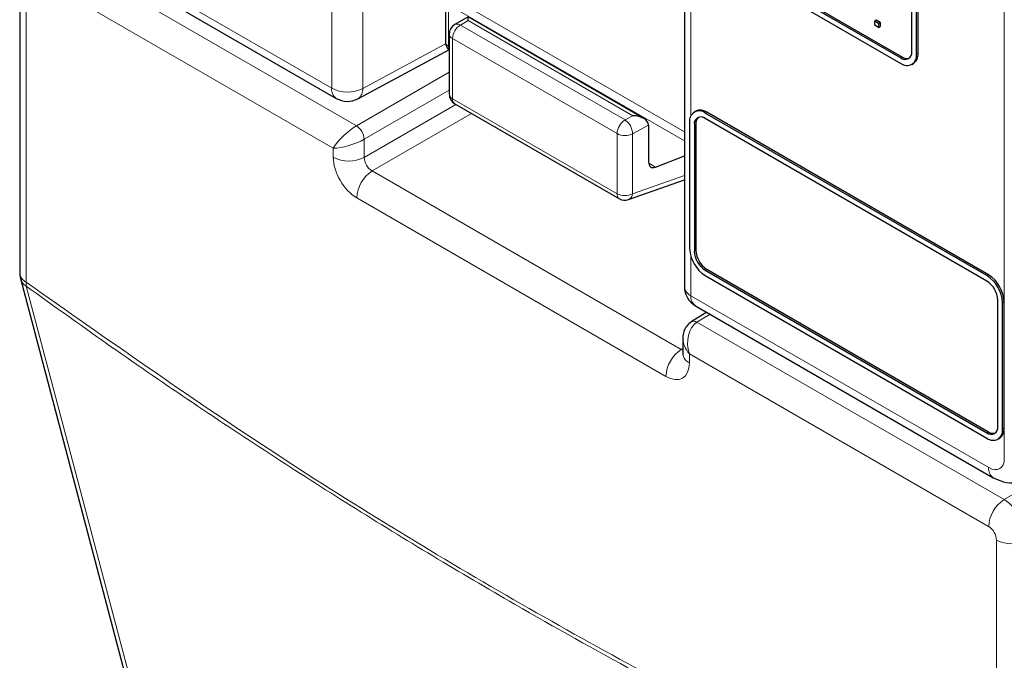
# Paper-space layout 'Blatt2' of a CAD drawing. Header units: millimetres. Extents: x 5 to 418, y 2 to 292.
# Tile 6 of 60: x 56 to 78, y 124 to 138. Entities that reach past the tile are written whole.
import ezdxf

# ---------------------------------------------------------------- set-up
doc = ezdxf.new("R2010")
doc.units = ezdxf.units.MM

psp = doc.layouts.new('Blatt2')

# ---------------------------------------------------------------- linework, layer by layer
at = {"color": 7, "linetype": 'Continuous', "lineweight": 18}
for p, q in [((78.049, 128.202), (78.049, 162.361)), ((62.846, 136.57), (62.846, 142.99)), ((63.547, 142.986), (63.547, 136.566)), ((56.117, 140.455), (62.846, 136.57)), ((56.465, 139.73), (63.405, 135.723)), ((62.881, 135.216), (56.117, 139.121)), ((55.94, 139.019), (55.94, 132.191)), ((65.489, 138.457), (70.819, 135.38)), ((65.489, 138.457), (65.489, 137.521)), ((65.541, 138.632), (70.819, 135.584)), ((70.966, 138.302), (70.966, 135.951)), ((65.931, 138.1), (65.757, 137.999)), ((65.757, 137.999), (69.476, 135.853)), ((69.655, 135.95), (65.931, 138.1)), ((63.547, 136.566), (65.421, 137.573)), ((69.296, 135.545), (65.577, 137.692)), ((65.577, 137.692), (65.577, 136.334)), ((65.489, 137.521), (65.504, 137.513)), ((76.063, 137.337), (76.099, 137.358)), ((75.71, 137.256), (75.745, 137.276)), ((63.405, 135.723), (65.504, 136.934)), ((65.504, 136.526), (63.582, 135.417)), ((63.582, 135.008), (65.654, 136.205)), ((65.577, 136.334), (69.296, 134.187)), ((66.008, 136), (63.759, 134.702)), ((71.29, 136.01), (71.326, 136.03)), ((69.476, 135.853), (69.655, 135.95)), ((71.043, 135.744), (71.078, 135.765)), ((69.296, 134.187), (69.296, 135.545)), ((70.009, 135.738), (69.646, 135.543)), ((69.646, 135.543), (69.646, 134.185)), ((63.582, 135.417), (63.582, 135.008)), ((62.881, 135.012), (62.881, 135.216)), ((70.011, 134.875), (70.162, 134.788)), ((63.759, 134.702), (70.748, 130.667)), ((69.646, 134.185), (70.819, 134.598)), ((70.401, 130.059), (63.412, 134.094)), ((71.043, 132.887), (71.078, 132.907)), ((70.966, 132.768), (70.966, 131.882)), ((71.29, 132.458), (71.326, 132.478)), ((77.654, 132.336), (77.69, 132.356)), ((70.966, 131.882), (77.696, 127.997)), ((78.008, 131.724), (78.043, 131.744)), ((71.399, 131.463), (71.102, 131.28)), ((71.102, 131.28), (78.043, 127.273)), ((70.748, 130.667), (70.785, 130.69)), ((77.695, 126.664), (70.931, 130.569)), ((70.931, 130.569), (70.931, 130.365)), ((78.043, 127.273), (82.085, 129.607)), ((78.008, 128.866), (78.043, 128.886)), ((77.654, 128.784), (77.69, 128.805)), ((77.872, 119.53), (77.872, 126.358))]:
    psp.add_line(p, q, dxfattribs=at)
at = {"color": 7, "linetype": 'Continuous', "lineweight": 25}
for p, q in [((58.032, 147.338), (75.71, 137.133)), ((62.557, 144.848), (75.71, 137.256)), ((62.593, 144.869), (75.745, 137.276)), ((76.063, 137.337), (76.063, 143.053)), ((76.099, 137.358), (76.099, 143.073)), ((75.957, 137.398), (75.957, 141.155)), ((56.22, 140.226), (62.95, 136.341)), ((55.794, 139.223), (55.794, 132.395)), ((65.416, 138.56), (65.416, 137.623)), ((70.819, 138.506), (70.819, 132.087)), ((65.928, 138.182), (65.629, 138.01)), ((69.902, 135.888), (65.928, 138.182)), ((75.123, 138.093), (75.158, 138.113)), ((75.123, 137.993), (75.123, 138.093)), ((75.123, 138.093), (75.209, 138.043)), ((75.209, 137.944), (75.123, 137.993)), ((75.158, 138.113), (75.244, 138.063)), ((75.209, 138.043), (75.244, 138.063)), ((75.209, 138.043), (75.209, 137.944)), ((75.244, 138.063), (75.244, 137.964)), ((65.504, 137.794), (65.504, 136.436)), ((75.209, 137.944), (75.244, 137.964)), ((63.437, 136.333), (65.495, 137.44)), ((75.96, 137.108), (75.995, 137.129)), ((65.629, 136.219), (69.348, 134.072)), ((71.076, 136.055), (71.04, 136.035)), ((77.654, 132.336), (71.29, 136.01)), ((77.69, 132.356), (71.326, 136.03)), ((70.937, 135.806), (70.937, 132.948)), ((71.078, 135.765), (71.078, 132.907)), ((77.654, 132.214), (71.29, 135.887)), ((70.009, 135.738), (70.009, 134.904)), ((71.043, 135.744), (71.043, 132.887)), ((70.162, 134.788), (70.819, 135.042)), ((69.555, 134.053), (70.819, 134.498)), ((71.29, 132.458), (77.654, 128.784)), ((71.326, 132.478), (77.69, 128.805)), ((55.811, 132.267), (60.567, 114.274)), ((71.29, 132.335), (77.654, 128.662)), ((77.902, 128.927), (77.902, 131.785)), ((71.07, 131.653), (77.799, 127.768)), ((78.008, 128.866), (78.008, 131.724)), ((78.043, 128.886), (78.043, 131.744)), ((71.324, 131.507), (70.973, 131.29)), ((70.785, 130.918), (70.785, 130.569)), ((77.904, 128.637), (77.94, 128.657))]:
    psp.add_line(p, q, dxfattribs=at)
at = {"color": 7, "linetype": 'Continuous', "lineweight": 18, "flags": 128}
psp.add_lwpolyline([(55.941, 132.099), (56.121, 131.418), (56.841, 128.694), (59.721, 117.797), (60.697, 114.106)], dxfattribs=at)
at = {"color": 7, "linetype": 'Continuous', "lineweight": 25}
for centre, radius, start, end in [((65.754, 137.794), 0.25, 119.9972, 180), ((65.666, 137.623), 0.25, 180, 229.7258), ((75.806, 137.374), 0.153, 230.7967, 9.214), ((75.848, 137.302), 0.218, 230.7967, 9.214), ((75.854, 137.331), 0.246, 305.0133, 6.2988), ((75.851, 137.427), 0.185, 235.1435, 285.9932), ((65.754, 136.436), 0.25, 180, 240.0027), ((63.2, 136.774), 0.5, 240.0027, 298.2656), ((71.152, 135.841), 0.218, 50.7967, 189.214), ((71.179, 135.826), 0.251, 54.3824, 114.3071), ((71.194, 135.769), 0.153, 50.7967, 189.214), ((71.262, 135.781), 0.185, 134.0045, 184.8598), ((69.473, 134.289), 0.25, 240.0027, 289.3798), ((71.704, 132.983), 0.768, 182.6055, 237.3945), ((71.58, 132.911), 0.538, 182.6055, 237.3945), ((71.615, 132.931), 0.538, 182.6055, 237.3945), ((56.294, 132.395), 0.5, 180, 194.8064), ((77.24, 131.689), 0.768, 2.6055, 57.3945), ((77.364, 131.76), 0.538, 2.6055, 57.3945), ((77.276, 131.709), 0.768, 2.6055, 57.3945), ((71.319, 132.087), 0.5, 180, 240.0027), ((77.751, 128.903), 0.153, 230.7967, 9.214), ((77.792, 128.831), 0.218, 230.7967, 9.214), ((77.798, 128.859), 0.246, 305.0133, 6.2988), ((77.795, 128.956), 0.185, 235.1435, 285.9932)]:
    psp.add_arc(centre, radius, start, end, dxfattribs=at)
at = {"color": 7, "linetype": 'Continuous', "lineweight": 18}
for centre, radius, start, end in [((65.96, 137.674), 0.383, 121.9772, 177.4454), ((65.684, 137.892), 0.13, 55.6476, 114.8655), ((65.627, 137.805), 0.123, 185.0787, 246.2415), ((65.535, 137.632), 0.12, 184.1293, 247.1908), ((65.649, 137.516), 0.16, 177.9594, 205.2133), ((63.085, 136.54), 0.24, 172.814, 235.8738), ((63.2, 137.254), 0.77, 242.6565, 296.7662), ((63.298, 136.542), 0.251, 303.6566, 5.5302), ((65.627, 136.447), 0.123, 185.0787, 246.2415), ((65.702, 136.321), 0.126, 174.3555, 234.3323), ((69.679, 135.528), 0.383, 121.9772, 177.4454), ((69.262, 135.533), 0.384, 1.4471, 56.2436), ((63.186, 135.392), 0.396, 3.5222, 56.4778), ((69.473, 135.887), 0.385, 242.6565, 296.7662), ((63.235, 135.696), 0.77, 242.6565, 296.7662), ((64.181, 134.058), 0.77, 123.2297, 177.3477), ((69.421, 134.175), 0.126, 174.3555, 234.3323), ((69.473, 134.529), 0.385, 242.6565, 296.7662), ((69.492, 134.194), 0.155, 294.3783, 356.6373), ((56.04, 132.417), 0.247, 185.0787, 246.2415), ((56.083, 132.344), 0.283, 195.7134, 239.8477), ((56.277, 132.146), 0.339, 172.5246, 188.0684), ((71.065, 132.108), 0.247, 185.0787, 246.2415), ((71.211, 131.856), 0.247, 173.763, 234.9248), ((71.029, 131.178), 0.125, 54.4735, 116.3419), ((71.17, 130.023), 0.77, 123.2297, 177.3477), ((71.024, 130.586), 0.24, 184.1293, 247.1908), ((77.941, 127.971), 0.247, 173.7645, 234.9088), ((78.465, 126.629), 0.77, 123.2297, 177.3477), ((78.226, 127.043), 0.77, 242.6565, 296.7662)]:
    psp.add_arc(centre, radius, start, end, dxfattribs=at)
at = {"color": 7, "linetype": 'Continuous', "lineweight": 25}
for centre, major_axis, ratio, start_param, end_param in [((65.928, 137.894), (0, 0.289), 0.015248, 5.50652, 6.274383), ((69.652, 135.744), (0.357, -0.005), 0.577293, 0.017527, 1.570871), ((69.832, 135.84), (-0.125, 0.217), 0.577206, 3.92692, 3.944678), ((70.189, 135.004), (0.128, 0.215), 0.587369, 2.36515, 3.78643)]:
    psp.add_ellipse(centre, major_axis=major_axis, ratio=ratio, start_param=start_param, end_param=end_param, dxfattribs=at)
at = {"color": 7, "linetype": 'Continuous', "lineweight": 18}
for centre, major_axis, ratio, start_param, end_param in [((63.235, 135.42), (0.384, 0.354), 0.264838, 0.885369, 2.438712), ((63.235, 135.42), (0.498, 0.156), 0.264711, 3.844438, 5.397781), ((63.412, 134.706), (-0.375, 0.65), 0.577557, 0.785632, 2.356124), ((63.765, 134.91), (-0.125, 0.217), 0.618558, 0.785635, 2.356127), ((71.285, 130.773), (-0.067, 0.548), 0.71152, 0.311367, 1.86471), ((71.285, 130.773), (0.441, -0.332), 0.711499, 3.664378, 4.418325), ((70.754, 130.875), (-0.112, 0.224), 0.575107, 2.391031, 2.605162), ((70.401, 130.671), (-0.375, 0.65), 0.577206, 2.356428, 3.92692), ((77.696, 128.406), (-0.25, 0.433), 0.577206, 2.356428, 3.92692), ((78.049, 126.664), (-0.375, 0.65), 0.56389, 3.927223, 5.497715), ((77.695, 126.46), (-0.125, 0.217), 0.577557, 3.927224, 5.497716)]:
    psp.add_ellipse(centre, major_axis=major_axis, ratio=ratio, start_param=start_param, end_param=end_param, dxfattribs=at)
for points, knots in [([(55.94, 132.191), (57.768, 130.902), (61.432, 128.321), (66.938, 124.968), (72.432, 121.976), (76.056, 120.346), (77.872, 119.53)], [0, 0, 0, 0, 0.250822, 0.502682, 0.750834, 1, 1, 1, 1]), ([(77.896, 119.424), (76.082, 120.241), (72.454, 121.873), (68.186, 124.194), (64.515, 126.355), (61.438, 128.285), (58.374, 130.351), (56.546, 131.664), (55.941, 132.099)], [0, 0, 0, 0, 0.248647, 0.497289, 0.581143, 0.749036, 0.916929, 1, 1, 1, 1])]:
    psp.add_open_spline(points, degree=3, knots=knots, dxfattribs=at)
at = {"color": 7, "linetype": 'Continuous', "lineweight": 25}
for points, knots in [([(70.973, 131.29), (70.936, 131.261), (70.863, 131.204), (70.803, 131.074), (70.779, 130.969), (70.787, 130.909), (70.789, 130.897)], [0, 0, 0, 0, 0.309312, 0.603282, 0.923148, 1, 1, 1, 1]), ([(70.785, 130.569), (70.783, 130.557), (70.782, 130.545), (70.784, 130.55), (70.784, 130.551)], [0, 0, 0, 0, 0.9119332, 1, 1, 1, 1]), ([(77.799, 127.768), (77.875, 127.733), (78.032, 127.658), (78.29, 127.637), (78.445, 127.702), (78.516, 127.731)], [0, 0, 0, 0, 0.3336973, 0.6977529, 1, 1, 1, 1])]:
    psp.add_open_spline(points, degree=3, knots=knots, dxfattribs=at)

doc.saveas('drawing.dxf')
